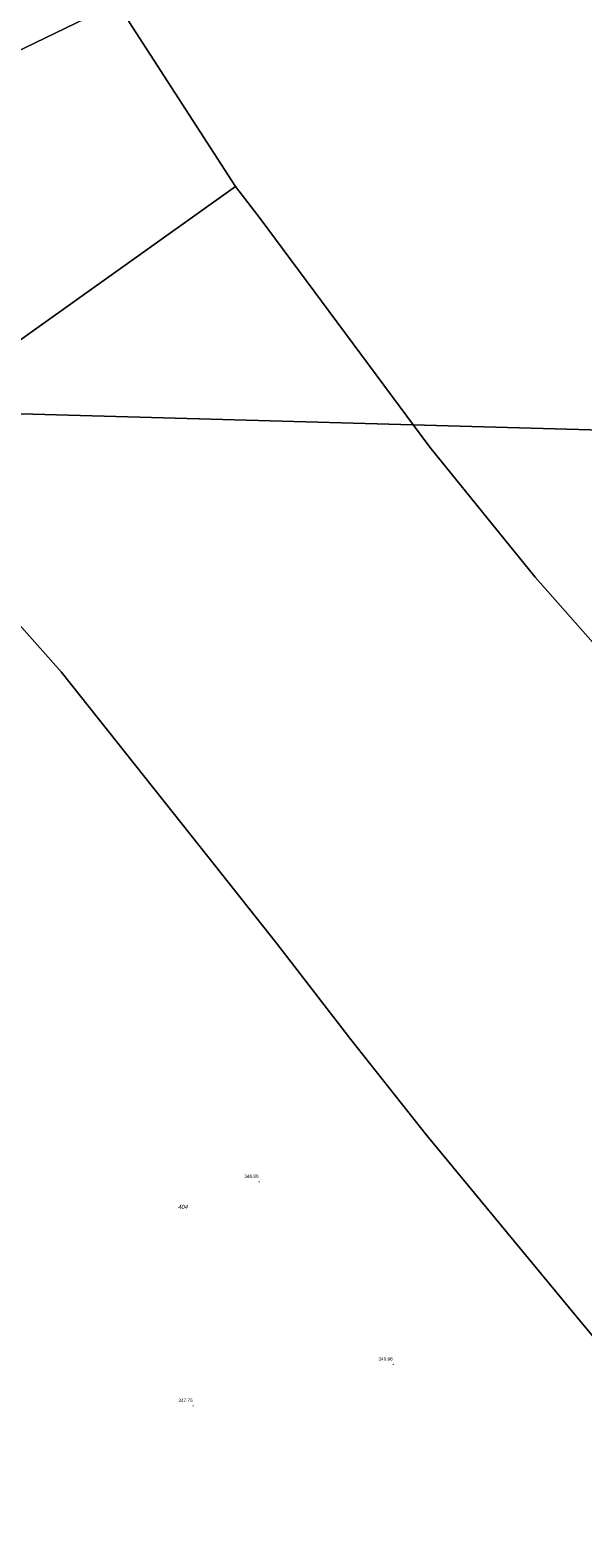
# Model space of a CAD drawing. Header units: metres. Extents: x 345144 to 348639, y 5629211 to 5635235.
# Tile 12 of 256: x 346641 to 346752, y 5629746 to 5630050. Entities that reach past the tile are written whole.
import ezdxf
from ezdxf.enums import TextEntityAlignment as Align

# ---------------------------------------------------------------- set-up
doc = ezdxf.new("R2010")
doc.units = ezdxf.units.M
doc.header["$MEASUREMENT"] = 0
for name, color, linetype in [('028 Geländeform', 7, 'Continuous'), ('028 Geländeform Ausg.', 7, 'Continuous'), ('AX Flurstück', 7, 'Continuous'), ('Blatt', 7, 'Continuous'), ('Präsentationsobjekt -Text (punktförmig)', 7, 'Continuous')]:
    doc.layers.add(name, color=color, linetype=linetype)
doc.styles.add('ARIAL', font='arial.ttf', dxfattribs={"height": 1})
doc.styles.add('ARIALIT', font='ariali.ttf', dxfattribs={"height": 1})

# ---------------------------------------------------------------- blocks, each defined once
blk = doc.blocks.new('alk_043x_nrw')
h = blk.add_hatch(color=7)
edge = h.paths.add_edge_path(flags=0)
edge.add_arc((0, 0), 1, 180, 360, ccw=False)
edge.add_arc((0, 0), 1, 0, 180, ccw=False)

msp = doc.modelspace()

# ---------------------------------------------------------------- linework, layer by layer
at = {"layer": 'AX Flurstück', "color": 8, "linetype": 'Continuous', "lineweight": 13, "true_color": 0x808080, "flags": 128}
for points in [[(346658.091, 5630054.861), (346576.794, 5630015.635), (346558.911, 5630046.661), (346538.614, 5630085.471)], [(346576.794, 5630015.635), (346658.091, 5630054.861), (346660.67, 5630051.344), (346682.195, 5630018.107), (346610.329, 5629966.91), (346585.525, 5630000.49), (346576.794, 5630015.635)], [(346946.364, 5629702.805), (346914.46, 5629743.637), (346908.36, 5629751.86), (346874.933, 5629794.375), (346837.427, 5629835.505), (346797.358, 5629878.31), (346766.852, 5629911.931), (346742.484, 5629939.478), (346721.313, 5629965.655), (346687.117, 5630011.663), (346682.195, 5630018.107), (346660.67, 5630051.344)], [(346768.055, 5629770.057), (346752.002, 5629789.221), (346720.701, 5629827.157), (346705.355, 5629846.493), (346690.401, 5629865.853), (346675.038, 5629885.249), (346647.048, 5629920.449), (346627.917, 5629941.907), (346610.329, 5629966.91), (346682.195, 5630018.107), (346687.117, 5630011.663), (346721.313, 5629965.655), (346742.484, 5629939.478), (346766.852, 5629911.931)], [(346808.615, 5629724.06), (346670.946, 5629669.664), (346638.395, 5629717.968), (346635.874, 5629719.42), (346635.857, 5629719.562), (346633.288, 5629741.303), (346630.176, 5629767.644), (346628.002, 5629807.996), (346622.54, 5629825.059), (346585.349, 5629876.129), (346564.906, 5629904.202), (346545.629, 5629934.633), (346538.778, 5629952.96), (346541.709, 5629952.596), (346579.357, 5629947.928), (346627.664, 5629941.939), (346627.917, 5629941.907), (346647.048, 5629920.449)], [(346647.048, 5629920.449), (346675.038, 5629885.249), (346690.401, 5629865.853), (346705.355, 5629846.493), (346720.701, 5629827.157), (346752.002, 5629789.221), (346768.055, 5629770.057)]]:
    msp.add_lwpolyline(points, dxfattribs=at)
at = {"layer": 'Blatt', "color": 205, "linetype": 'Continuous', "lineweight": 5, "true_color": 0x873099, "flags": 128}
for points in [[(346846.805, 5629966.53), (346454.986, 5629977.564), (346452.693, 5630006.744), (346471.994, 5630041.761), (346439.525, 5630053.22), (346454.762, 5630069.712), (346455.132, 5630094.412), (346446.352, 5630127.723), (346437.277, 5630138.232), (346436.676, 5630185.787), (346463.512, 5630222.721), (346465.195, 5630227.353), (346853.841, 5630216.41), (346846.805, 5629966.53)], [(346455.257, 5629974.11), (346454.986, 5629977.564), (346846.805, 5629966.53), (346839.768, 5629716.655), (346545.423, 5629724.944), (346553.009, 5629741.407), (346555.722, 5629759.179), (346542.586, 5629803.842), (346517.253, 5629886.745), (346507.207, 5629901.793), (346493.949, 5629921.976), (346487.385, 5629942.29), (346476.963, 5629953.181), (346460.002, 5629956.896), (346455.257, 5629974.11)]]:
    msp.add_lwpolyline(points, dxfattribs=at)

# ---------------------------------------------------------------- block references
at = {"layer": '028 Geländeform', "xscale": 0.125, "yscale": 0.125}
for p, rotation in [((346686.905, 5629817.837), -2.326609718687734), ((346713.899, 5629781.082), -2.326667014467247), ((346673.629, 5629772.759), -2.326094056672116)]:
    msp.add_blockref('alk_043x_nrw', p, dxfattribs=dict(at, rotation=rotation))

# ---------------------------------------------------------------- texts
at = {"layer": '028 Geländeform Ausg.', "color": 44, "true_color": 0xb27500, "style": 'ARIAL', "width": 0.8}
for s, height, p in [('348.86', 0.6761367, (346683.934, 5629818.608)), ('349.66', 0.6761366, (346710.928, 5629781.853)), ('347.76', 0.6761366, (346670.658, 5629773.53))]:
    msp.add_text(s, height=height, dxfattribs=at).set_placement(p)
at = {"layer": 'Präsentationsobjekt -Text (punktförmig)', "color": 8, "true_color": 0x808080, "style": 'ARIALIT'}
msp.add_text('404', height=0.8421, dxfattribs=at).set_placement((346671.616, 5629812.776), align=Align.MIDDLE_CENTER)

doc.saveas('drawing.dxf')
